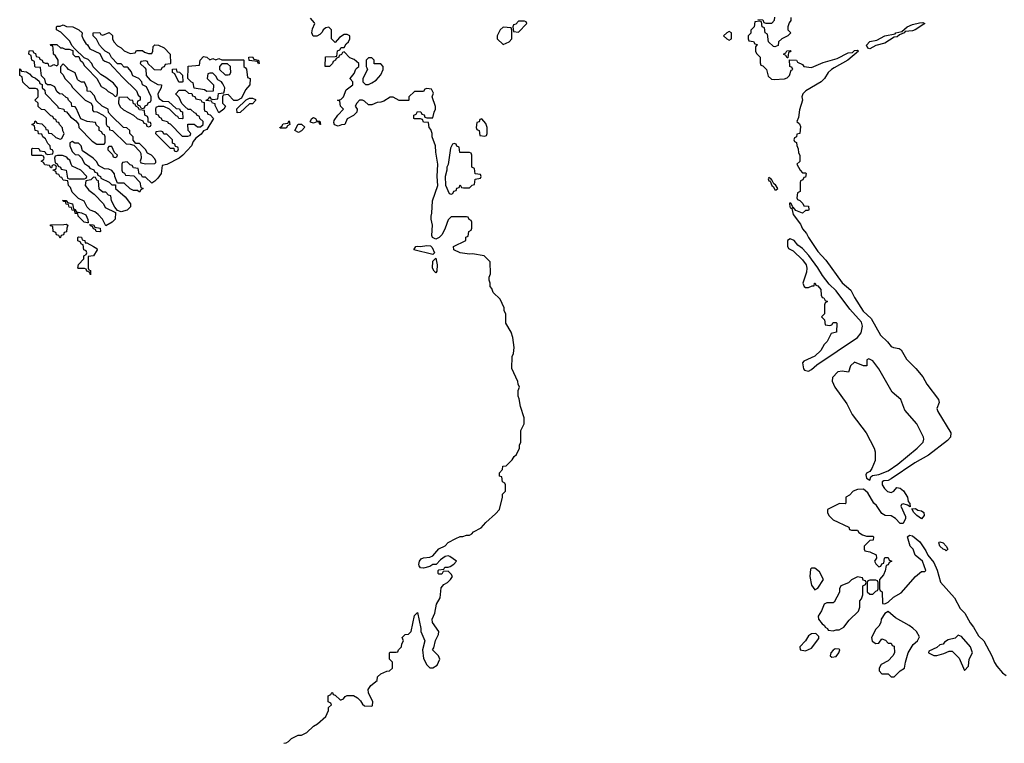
# Model space of a CAD drawing. Header units: inches. Extents: x 1992046 to 2239405, y 126834 to 266391.
# Tile 6 of 71: x 2020986 to 2027431, y 155578 to 160316. Entities that reach past the tile are written whole.
import ezdxf

# ---------------------------------------------------------------- set-up
doc = ezdxf.new("R2010")
doc.units = ezdxf.units.IN
doc.header["$MEASUREMENT"] = 0
doc.layers.add('C0125', color=7, linetype='Continuous')
doc.layers.add('C0126', color=7, linetype='Continuous')

msp = doc.modelspace()

# ---------------------------------------------------------------- linework, layer by layer
at = {"layer": 'C0125', "color": 6, "elevation": 100}
for points in [[(2021805.1, 160000), (2021812.7, 159992.7), (2021814, 159950), (2021839.6, 159919.6), (2021890, 159892), (2021914, 159890), (2021912, 159870), (2021891.3, 159830), (2021892, 159810), (2021899.6, 159799.6), (2021923.6, 159783.6), (2021959.6, 159779.6), (2022010, 159734), (2022032.7, 159732.7), (2022038, 159718), (2022052, 159712), (2022054, 159670), (2022050, 159666), (2022028.4, 159668.4), (2022022, 159682), (2022010, 159686), (2021966, 159730), (2021930, 159748), (2021892.7, 159747.3), (2021878, 159742), (2021874, 159730), (2021878, 159698), (2021892, 159692), (2021898, 159678), (2021910, 159674), (2021918, 159658), (2021954, 159650), (2021958, 159638), (2021970, 159634), (2022050, 159554), (2022087.3, 159552.7), (2022102, 159558), (2022106, 159570), (2022088, 159590), (2022087.3, 159632.7), (2022127.3, 159632.7), (2022150, 159614), (2022170, 159614), (2022186, 159630), (2022186, 159650), (2022166, 159670), (2022162, 159682), (2022146, 159690), (2022142, 159702), (2022130, 159706), (2022107.3, 159727.3), (2022088.4, 159728.4), (2022067.3, 159747.3), (2022048, 159768), (2022030, 159806), (2022008.4, 159828.4), (2022008.4, 159831.6), (2022030, 159854), (2022070, 159854), (2022090, 159834), (2022112.7, 159832.7), (2022118, 159818), (2022132.7, 159812.7), (2022138, 159798), (2022172, 159792), (2022178, 159778), (2022194, 159774), (2022194, 159730), (2022198, 159718), (2022210, 159714), (2022218, 159698), (2022232.7, 159692.7), (2022254, 159670), (2022210, 159598), (2022190, 159588), (2022174.4, 159565.6), (2022139.6, 159540.4), (2022121, 159519), (2022110.9, 159489.1), (2022054, 159430), (2022030, 159408.7), (2021950, 159368), (2021918, 159362), (2021911.3, 159310), (2021890, 159278), (2021870, 159258), (2021850, 159246), (2021810, 159286), (2021790, 159286), (2021782, 159302), (2021767.3, 159307.3), (2021762, 159342), (2021730, 159346), (2021722, 159362), (2021710, 159366), (2021690, 159386), (2021658, 159382), (2021654, 159370), (2021654, 159330), (2021658, 159318), (2021672, 159312), (2021678, 159298), (2021732.7, 159292.7), (2021772.7, 159252.7), (2021778, 159218), (2021794, 159210), (2021778, 159202), (2021770, 159186), (2021758, 159198), (2021730, 159198), (2021708.4, 159208.4), (2021670, 159246), (2021626, 159246), (2021608.4, 159288.4), (2021607.3, 159307.3), (2021588.4, 159328.4), (2021570, 159338), (2021540.4, 159340.4), (2021502, 159362), (2021490, 159386), (2021468, 159410), (2021398, 159458), (2021388, 159490), (2021370, 159508), (2021348, 159508), (2021330, 159518), (2021314, 159510), (2021314, 159490), (2021330, 159454), (2021350, 159434), (2021372, 159432), (2021391.6, 159411.6), (2021410, 159374), (2021436.9, 159356.9), (2021444.7, 159344.7), (2021472, 159332), (2021478, 159318), (2021492.7, 159312.7), (2021498, 159298), (2021514, 159290), (2021518, 159278), (2021571.6, 159251.6), (2021590, 159234), (2021614, 159234), (2021614, 159210), (2021676.9, 159156.9), (2021711.3, 159110), (2021711, 159090), (2021690, 159068.7), (2021650, 159058), (2021626, 159066), (2021608, 159088), (2021586, 159130), (2021582, 159162), (2021567.3, 159167.3), (2021550, 159186), (2021530, 159186), (2021507.3, 159207.3), (2021502, 159262), (2021490, 159266), (2021482, 159282), (2021470, 159286), (2021451.6, 159268.4), (2021418, 159262), (2021414, 159230), (2021439.6, 159199.6), (2021472.7, 159172.7), (2021534, 159110), (2021545.4, 159085.4), (2021614, 159054), (2021611.3, 159010), (2021590.6, 158989.4), (2021550, 158966), (2021528, 159010), (2021500.4, 159040.4), (2021478, 159058), (2021448, 159068), (2021428.4, 159088.4), (2021408.4, 159128.4), (2021370, 159146), (2021330, 159186), (2021318, 159218), (2021306, 159230), (2021302, 159262), (2021270, 159266), (2021262, 159282), (2021250, 159286), (2021242, 159302), (2021227.3, 159307.3), (2021222, 159322), (2021206, 159330), (2021206, 159334), (2021222, 159338), (2021226, 159350), (2021222, 159362), (2021210, 159366), (2021198, 159362), (2021194, 159346), (2021190, 159346), (2021182, 159362), (2021150, 159366), (2021142, 159382), (2021126, 159390), (2021142, 159398), (2021146, 159410), (2021142, 159422), (2021130, 159426), (2021070, 159426), (2021066, 159430), (2021066, 159470), (2021070, 159474), (2021111.6, 159471.6), (2021118, 159458), (2021150, 159454), (2021158, 159438), (2021170, 159434), (2021202, 159438), (2021206, 159450), (2021202, 159462), (2021187.3, 159467.3), (2021186, 159490), (2021170, 159506), (2021155.3, 159535.3), (2021138, 159550), (2021130, 159566), (2021110, 159568), (2021106, 159586), (2021088, 159590), (2021082, 159622), (2021066, 159630), (2021082, 159638), (2021087.3, 159652.7), (2021094, 159650), (2021098, 159638), (2021130, 159634), (2021154, 159610), (2021158, 159598), (2021170, 159594), (2021174, 159574), (2021194, 159570), (2021223.6, 159543.6), (2021250, 159534), (2021262, 159538), (2021278, 159570), (2021268.4, 159588.4), (2021267.3, 159607.3), (2021246, 159630), (2021242, 159642), (2021230, 159646), (2021222, 159662), (2021210, 159666), (2021202, 159682), (2021190, 159686), (2021150, 159726), (2021128.4, 159728.4), (2021107.3, 159747.3), (2021106, 159770), (2021086, 159790), (2021106, 159810), (2021106, 159850), (2021102, 159862), (2021090, 159866), (2021050, 159866), (2021007.3, 159907.3), (2021002, 159942), (2020986, 159950), (2020986, 159994), (2020990, 159994), (2020998, 159978), (2021030, 159974), (2021050, 159962), (2021064.7, 159944.7), (2021090, 159934), (2021112.7, 159912.7), (2021118, 159898), (2021132.7, 159892.7), (2021134, 159870), (2021150, 159854), (2021152, 159832), (2021234, 159750), (2021238, 159738), (2021274, 159730), (2021278, 159718), (2021292.7, 159712.7), (2021319.6, 159679.6), (2021352.7, 159652.7), (2021372, 159632), (2021374, 159610), (2021459.6, 159519.6), (2021490, 159502), (2021538, 159502), (2021546, 159510), (2021546, 159550), (2021542, 159562), (2021530, 159566), (2021522, 159582), (2021506, 159590), (2021506, 159610), (2021487.3, 159627.3), (2021482, 159642), (2021428.4, 159648.4), (2021387.3, 159667.3), (2021356.4, 159736.4), (2021350, 159746), (2021327.3, 159747.3), (2021326, 159770), (2021306, 159790), (2021302, 159802), (2021290, 159806), (2021267.3, 159827.3), (2021246, 159830), (2021230, 159846), (2021215.3, 159875.3), (2021190, 159888.7), (2021168.4, 159888.4), (2021158, 159898), (2021150, 159926), (2021128, 159948), (2021122.2, 160000)], [(2021252.7, 160000), (2021252.7, 159972.7), (2021270, 159954), (2021282, 159930), (2021322, 159890), (2021330, 159874), (2021414, 159790), (2021454, 159770), (2021462, 159750), (2021463.6, 159723.6), (2021470, 159714), (2021491.6, 159711.6), (2021531.6, 159691.6), (2021552.7, 159672.7), (2021552.7, 159632.7), (2021558, 159618), (2021571.6, 159611.6), (2021574, 159594), (2021594, 159590), (2021683.6, 159503.6), (2021710, 159502), (2021734, 159494), (2021772.7, 159452.7), (2021779.6, 159439.6), (2021782, 159410), (2021774, 159390), (2021778, 159378), (2021812.7, 159372.7), (2021870, 159374), (2021878, 159382), (2021878, 159390), (2021870, 159406), (2021848.4, 159428.4), (2021823.1, 159443.1), (2021810, 159466), (2021770, 159506), (2021746, 159506), (2021728, 159528), (2021728, 159550), (2021708, 159570), (2021706, 159590), (2021687.3, 159607.3), (2021666, 159610), (2021587.3, 159687.3), (2021568, 159708), (2021566, 159730), (2021526, 159750), (2021487.3, 159787.3), (2021476.4, 159816.4), (2021450, 159846), (2021428.7, 159848.7), (2021427.3, 159867.3), (2021410, 159906), (2021390, 159906), (2021370, 159918), (2021364, 159924), (2021348.4, 159968.4), (2021306, 159990), (2021296, 160000)], [(2021424, 160000), (2021492, 159932), (2021519.6, 159879.6), (2021550, 159862), (2021565.4, 159845.4), (2021594, 159830), (2021610, 159814), (2021622, 159818), (2021627.3, 159832.7), (2021627.3, 159867.3), (2021600.4, 159900.4), (2021550, 159938), (2021516.4, 159956.4), (2021474.4, 160000)], [(2021603.2, 160000), (2021659.6, 159939.6), (2021751.1, 159851.1), (2021762, 159822), (2021774, 159810), (2021774, 159790), (2021758, 159782), (2021754, 159770), (2021758, 159758), (2021772.7, 159752.7), (2021778, 159738), (2021790, 159734), (2021802, 159738), (2021807.3, 159752.7), (2021822, 159758), (2021827.3, 159772.7), (2021842, 159778), (2021846, 159790), (2021846, 159810), (2021815.3, 159875.3), (2021788.9, 159888.9), (2021786, 159910), (2021766, 159930), (2021727.3, 159947.3), (2021716.4, 159976.4), (2021695.3, 160000)], [(2021917, 160000), (2021910, 159986), (2021868.4, 159988.4), (2021856.2, 160000)], [(2022463.6, 160000), (2022471.6, 159991.6), (2022478, 159938), (2022494, 159930), (2022492, 159890), (2022463.6, 159856.4), (2022438, 159802), (2022410, 159786), (2022387.3, 159787.3), (2022350, 159826), (2022318, 159822), (2022314, 159810), (2022314, 159770), (2022334, 159750), (2022322, 159730), (2022290, 159706), (2022266, 159754), (2022266, 159766), (2022248.4, 159768.4), (2022242, 159782), (2022206, 159786), (2022206, 159790), (2022222, 159798), (2022230, 159814), (2022238, 159798), (2022250, 159794), (2022282, 159798), (2022287.3, 159832.7), (2022322, 159838), (2022327.3, 159852.7), (2022328, 159870), (2022316.4, 159896.4), (2022306, 159910), (2022283.1, 159923.1), (2022270, 159946), (2022250, 159966), (2022230, 159966), (2022218, 159962), (2022214, 159930), (2022254, 159890), (2022252.7, 159847.3), (2022210, 159846), (2022196.4, 159856.4), (2022127.3, 159867.3), (2022122, 159902), (2022110, 159906), (2022086, 159930), (2022088.1, 160000)], [(2022294, 160000), (2022294, 159990), (2022330, 159954), (2022350, 159954), (2022362, 159958), (2022367.3, 159972.7), (2022366.4, 160000)], [(2022714.7, 155578.2), (2022730, 155582), (2022746, 155590), (2022766, 155610), (2022808.7, 155631.3), (2022830, 155632), (2022866, 155650), (2022908.9, 155691.1), (2022934.6, 155705.4), (2022990, 155754), (2023007.3, 155792.7), (2023008.4, 155811.6), (2023026, 155830), (2023022, 155842), (2023006, 155850), (2023006, 155890), (2023022, 155898), (2023028.4, 155911.6), (2023034, 155910), (2023038, 155898), (2023050, 155894), (2023083.6, 155863.6), (2023090, 155862), (2023106, 155870), (2023116.4, 155883.6), (2023130, 155891.3), (2023171.1, 155891.1), (2023196.9, 155876.9), (2023216.9, 155856.9), (2023230, 155834), (2023243.6, 155823.6), (2023290, 155822), (2023294.6, 155825.4), (2023298, 155850), (2023268.4, 155908.4), (2023268, 155930), (2023284, 155956), (2023326, 155990), (2023327.3, 156012.7), (2023350, 156034), (2023388.4, 156051.6), (2023407.3, 156052.7), (2023426, 156070), (2023426, 156110), (2023406, 156130), (2023406, 156170), (2023410, 156174), (2023450, 156174), (2023462, 156178), (2023466, 156190), (2023486, 156210), (2023488, 156230), (2023498, 156250), (2023488.7, 156271.3), (2023508.4, 156291.6), (2023530, 156292), (2023548.9, 156311.1), (2023570, 156414), (2023590, 156434), (2023611, 156330), (2023611, 156310), (2023638, 156250), (2023622, 156190), (2023630, 156134), (2023651.1, 156091.1), (2023670, 156072), (2023690, 156072), (2023718, 156090), (2023735.3, 156130), (2023728, 156150), (2023688, 156190), (2023696.4, 156203.6), (2023708.4, 156251.6), (2023728, 156290), (2023728.7, 156310), (2023689.2, 156369.2), (2023685.2, 156390), (2023702.7, 156430), (2023714, 156490), (2023738, 156530), (2023744, 156596), (2023763.1, 156616.9), (2023786, 156630), (2023806, 156650), (2023818, 156670), (2023810, 156686), (2023790, 156706), (2023758, 156702), (2023750, 156686), (2023730, 156686), (2023726, 156690), (2023726, 156710), (2023730, 156714), (2023762, 156718), (2023768.9, 156731.1), (2023790, 156731.3), (2023803.1, 156736.9), (2023828.4, 156751.6), (2023846, 156770), (2023801.2, 156801.2), (2023790, 156805.2), (2023770, 156801.2), (2023739.8, 156780.2), (2023712, 156748), (2023690, 156748), (2023670, 156735.3), (2023630, 156724), (2023610, 156728), (2023601.2, 156741.2), (2023599, 156750), (2023604, 156770), (2023614, 156786), (2023630, 156792), (2023670, 156796), (2023690, 156804.7), (2023730, 156852), (2023770, 156872), (2023790, 156892), (2023840.4, 156919.6), (2023868.4, 156931.6), (2023887.3, 156932.7), (2023910, 156942), (2023930, 156942), (2023946, 156950), (2023956.4, 156963.6), (2024006, 156990), (2024036.4, 157023.6), (2024100.4, 157079.6), (2024126, 157110), (2024146, 157190), (2024146, 157210), (2024166, 157230), (2024166, 157270), (2024162, 157282), (2024146, 157290), (2024142, 157322), (2024127.3, 157327.3), (2024126, 157350), (2024146, 157370), (2024148, 157392), (2024170, 157394), (2024210, 157434), (2024223.1, 157456.9), (2024238, 157470), (2024258, 157510), (2024258, 157530), (2024266, 157550), (2024267.3, 157627.3), (2024288, 157670), (2024288, 157710), (2024263.1, 157783.1), (2024254.6, 157834.6), (2024248, 157850), (2024248.4, 157888.4), (2024258, 157910), (2024248, 157930), (2024247.3, 157947.3), (2024208.4, 158031.6), (2024208.7, 158110), (2024218, 158130), (2024222, 158170), (2024214.6, 158234.6), (2024202, 158270), (2024168.7, 158330), (2024168, 158390), (2024158, 158410), (2024158, 158430), (2024130, 158486), (2024086, 158530), (2024076.4, 158556.4), (2024066, 158570), (2024066, 158590), (2024058, 158610), (2024058, 158630), (2024067.3, 158652.7), (2024066, 158730), (2024026, 158770), (2023950, 158782.7), (2023930, 158780.9), (2023870, 158789.4), (2023828, 158810), (2023826, 158830), (2023906, 158870), (2023907.3, 158892.7), (2023922, 158898), (2023926, 158930), (2023942, 158938), (2023946, 158950), (2023946, 158990), (2023942, 159002), (2023927.3, 159007.3), (2023922, 159022), (2023910, 159026), (2023810, 159026), (2023790, 159006), (2023772, 158950), (2023752, 158910), (2023732, 158890), (2023710, 158878), (2023688.9, 158888.9), (2023683.1, 158903.1), (2023688.7, 158970), (2023679, 159010), (2023679, 159030), (2023684, 159050), (2023688.7, 159130), (2023722, 159230), (2023718, 159290), (2023724, 159370), (2023709.1, 159449.1), (2023708.7, 159490), (2023686, 159550), (2023686, 159570), (2023676.4, 159596.4), (2023666, 159610), (2023662, 159642), (2023630, 159646), (2023622, 159662), (2023610, 159666), (2023570, 159666), (2023566, 159670), (2023566, 159690), (2023582, 159698), (2023590, 159714), (2023612.7, 159712.7), (2023618, 159698), (2023632.7, 159692.7), (2023638, 159678), (2023650, 159674), (2023690, 159674), (2023698, 159710), (2023708, 159730), (2023707.3, 159747.3), (2023686, 159810), (2023695.3, 159835.3), (2023682, 159862), (2023650, 159866), (2023638, 159862), (2023630, 159846), (2023570, 159846), (2023534, 159810), (2023534, 159790), (2023530, 159786), (2023470, 159786), (2023430, 159808), (2023410, 159808), (2023370, 159782), (2023350, 159775.3), (2023325.4, 159774.6), (2023290, 159758), (2023270, 159758), (2023242, 159782), (2023230, 159788), (2023210, 159788), (2023192, 159770), (2023182, 159750), (2023194, 159730), (2023192, 159710), (2023170, 159688), (2023130, 159666), (2023114, 159630), (2023092.7, 159627.3), (2023070, 159618), (2023047.3, 159627.3), (2023042, 159642), (2023044.7, 159655.3), (2023068, 159690), (2023106, 159730), (2023086, 159750), (2023082, 159782), (2023066, 159790), (2023087.3, 159792.7), (2023106, 159810), (2023124, 159856), (2023166, 159890), (2023166, 159910), (2023148.4, 159928.4), (2023148.4, 159931.6), (2023176.4, 159963.6), (2023187.3, 159992.7), (2023195.2, 160000)], [(2023258, 160000), (2023262, 159990), (2023232, 159930), (2023232, 159910), (2023250, 159892), (2023270, 159892), (2023290, 159902), (2023320.4, 159919.6), (2023350, 159954), (2023366, 159990), (2023366, 160000)], [(2025864, 160000), (2025874, 159990), (2025885.4, 159945.4), (2025906.8, 159926.8), (2025924, 159924), (2025991.2, 159928.8), (2026010, 159936.3), (2026026, 159950), (2026035.3, 159984.7), (2026046, 159990), (2026042.7, 160000)], [(2026317.4, 160000), (2026299.3, 159990), (2026278, 159970), (2026254, 159930), (2026231.6, 159908.4), (2026131, 159850), (2026111.3, 159830), (2026104.7, 159810), (2026110.9, 159789.1), (2026090, 159726), (2026083.6, 159676.4), (2026074, 159650), (2026090, 159634), (2026096.9, 159616.9), (2026092, 159570), (2026074, 159566), (2026071.6, 159548.4), (2026058, 159542), (2026054, 159530), (2026058, 159518), (2026071.6, 159511.6), (2026072.7, 159492.7), (2026082, 159470), (2026083.6, 159443.6), (2026092, 159430), (2026091.6, 159388.4), (2026074, 159370), (2026094, 159330), (2026110, 159314), (2026130, 159314), (2026134, 159310), (2026130, 159286), (2026118, 159282), (2026112.7, 159267.3), (2026098, 159262), (2026094, 159250), (2026094, 159190), (2026078, 159182), (2026074, 159150), (2026078, 159138), (2026092.7, 159132.7), (2026112.7, 159112.7), (2026118, 159098), (2026150, 159094), (2026152, 159070), (2026150, 159066), (2026130, 159066), (2026110, 159049), (2026065.6, 159065.6), (2026050, 159088), (2026042, 159082), (2026046, 159090), (2026034.6, 159114.6), (2026026, 159114), (2026024.7, 159110), (2026027.7, 159092.3), (2026030, 159084.7), (2026039.8, 159079.8), (2026050, 159040.7), (2026096.2, 158976.2), (2026110, 158947.4), (2026137, 158917), (2026149, 158889), (2026210, 158798), (2026262, 158742), (2026370, 158592.2), (2026425.4, 158545.4), (2026450, 158496.4), (2026506.6, 158406.6), (2026558.6, 158358.6), (2026620.8, 158250), (2026666.9, 158206.9), (2026690, 158177.3), (2026704.7, 158170), (2026743.9, 158163.9), (2026755.4, 158155.4), (2026790, 158093), (2026851.7, 158031.7), (2026896.9, 157976.9), (2026924.4, 157930), (2026999.3, 157830), (2027004.4, 157810), (2026989.2, 157770), (2026994.9, 157750), (2027081.4, 157610), (2027078.4, 157581.6), (2027059.7, 157560.3), (2026934.8, 157465.2), (2026845.5, 157414.5), (2026690, 157309.3), (2026670, 157299.5), (2026643.4, 157296.6), (2026631.3, 157290), (2026631.3, 157270), (2026646.8, 157246.8), (2026667.3, 157227.3), (2026690, 157221), (2026708, 157230), (2026727, 157253), (2026750, 157247.7), (2026771.6, 157231.6), (2026796.3, 157190), (2026802, 157162), (2026812, 157148), (2026814, 157126), (2026798, 157138), (2026770, 157146), (2026758, 157142), (2026754, 157130), (2026783.6, 157063.6), (2026784.7, 157050), (2026770, 157018), (2026750, 157018), (2026718, 157050), (2026690, 157068), (2026651.3, 157068.7), (2026630, 157082), (2026594.6, 157134.6), (2026578, 157150), (2026538, 157218), (2026510, 157242), (2026470, 157239), (2026442, 157230), (2026418, 157202), (2026394, 157190), (2026394, 157150), (2026390, 157146), (2026352.7, 157147.3), (2026274, 157110), (2026274, 157090), (2026282, 157070), (2026310, 157042), (2026412.7, 156992.7), (2026418, 156978), (2026430, 156974), (2026470, 156974), (2026478, 156958), (2026503.6, 156943.6), (2026530, 156934), (2026570, 156934), (2026574, 156930), (2026572.7, 156907.3), (2026550, 156906), (2026514, 156870), (2026514, 156850), (2026518, 156838), (2026551.6, 156831.6), (2026592.7, 156812.7), (2026594, 156790), (2026582, 156770), (2026590, 156754), (2026610, 156734), (2026622, 156738), (2026630, 156754), (2026642, 156758), (2026646, 156790), (2026650, 156794), (2026670, 156794), (2026678, 156778), (2026694, 156770), (2026678, 156762), (2026670, 156746), (2026658, 156742), (2026651.6, 156708.4), (2026639.6, 156680.4), (2026614, 156650), (2026614, 156590), (2026618, 156578), (2026632, 156570), (2026634, 156494), (2026650, 156492), (2026670, 156502), (2026704.7, 156535.3), (2026756.6, 156563.4), (2026849.5, 156670.5), (2026890, 156702), (2026910, 156702), (2026918, 156710), (2026895.3, 156770), (2026848, 156810), (2026834, 156850), (2026815.3, 156870), (2026798, 156930), (2026810, 156942), (2026830, 156936), (2026878, 156898), (2026918.4, 156838.4), (2026930.7, 156810), (2026970, 156761), (2026992.2, 156712.2), (2027014.2, 156634.2), (2027105.5, 156530), (2027141.4, 156461.4), (2027173, 156430), (2027206.7, 156366.7), (2027230, 156338.8), (2027261.1, 156281.1), (2027298, 156250), (2027350, 156151.3), (2027366.8, 156106.8), (2027382.5, 156082.5), (2027419.9, 156039.9), (2027442.6, 156022.6)]]:
    msp.add_lwpolyline(points, dxfattribs=at)
for points in [[(2022050, 159906), (2022027.3, 159907.3), (2022002, 159962), (2021986, 159970), (2021987.3, 159992.7), (2022010, 159994), (2022014, 159974), (2022031.6, 159971.6), (2022052.7, 159952.7), (2022054, 159910)], [(2021690, 159808), (2021634, 159806), (2021632, 159770), (2021644.7, 159744.7), (2021664.7, 159724.7), (2021731.6, 159691.6), (2021754, 159670), (2021792.7, 159652.7), (2021798, 159638), (2021814, 159634), (2021818, 159618), (2021830, 159614), (2021842, 159618), (2021846, 159630), (2021842, 159642), (2021826, 159646), (2021826, 159670), (2021822, 159682), (2021806, 159690), (2021802, 159722), (2021770, 159726), (2021762, 159742), (2021746, 159750), (2021742, 159762), (2021730, 159766), (2021726, 159786), (2021710, 159788)], [(2022410, 159706), (2022408.4, 159731.6), (2022468, 159792), (2022490, 159802), (2022510, 159802), (2022530, 159794), (2022530, 159786), (2022510, 159766), (2022490, 159766), (2022430, 159708)], [(2022690, 159606), (2022688, 159610), (2022702, 159618), (2022710, 159634), (2022742, 159638), (2022750, 159654), (2022754, 159630), (2022738, 159622), (2022730, 159606)], [(2022950, 159629), (2022946, 159646), (2022930, 159648), (2022910, 159638), (2022890, 159646), (2022888, 159650), (2022898, 159670), (2022910, 159676), (2022922, 159670), (2022930, 159654), (2022951.1, 159651.1), (2022954, 159630)], [(2024010, 159666), (2023998, 159662), (2023992.7, 159647.3), (2023978, 159642), (2023974, 159610), (2023978, 159598), (2023994, 159590), (2023998, 159558), (2024030, 159554), (2024042, 159558), (2024046, 159570), (2024046, 159610), (2024036.4, 159636.4)], [(2021910, 159586), (2021878, 159582), (2021874, 159570), (2021970, 159474), (2021994, 159474), (2021998, 159458), (2022010, 159454), (2022022, 159458), (2022026, 159470), (2022022, 159482), (2022006, 159486), (2022002, 159502), (2021987.3, 159507.3), (2021986, 159530), (2021950, 159566), (2021930, 159566), (2021922, 159582)], [(2022810, 159578), (2022786, 159590), (2022808.4, 159631.6), (2022830, 159632), (2022852, 159612), (2022830, 159588)], [(2021590, 159486), (2021570, 159486), (2021562, 159478), (2021563.6, 159463.6), (2021594, 159434), (2021598, 159418), (2021610, 159414), (2021622, 159418), (2021626, 159430), (2021606, 159446)], [(2023830, 159506), (2023818, 159502), (2023805.4, 159474.6), (2023791.1, 159368.9), (2023782, 159350), (2023782, 159330), (2023772, 159290), (2023772.7, 159232.7), (2023798, 159178), (2023810, 159174), (2023822, 159178), (2023827.3, 159192.7), (2023842, 159198), (2023847.3, 159212.7), (2023862, 159218), (2023870, 159234), (2023878, 159218), (2023890, 159214), (2023930, 159214), (2023947.3, 159232.7), (2023962, 159238), (2023967.3, 159272.7), (2024002, 159278), (2024006, 159290), (2024002, 159302), (2023967.3, 159307.3), (2023962, 159342), (2023946, 159350), (2023946, 159430), (2023942, 159442), (2023930, 159446), (2023867.3, 159447.3), (2023862, 159482), (2023847.3, 159487.3), (2023842, 159502)], [(2021267.3, 159427.3), (2021232.7, 159427.3), (2021218, 159422), (2021214, 159410), (2021218, 159378), (2021232, 159372), (2021238, 159358), (2021254, 159350), (2021258, 159338), (2021291.1, 159331.1), (2021298, 159278), (2021310, 159274), (2021410, 159274), (2021422, 159278), (2021426, 159290), (2021386, 159330), (2021330, 159358), (2021322, 159370), (2021315.3, 159395.3), (2021303.1, 159403.1), (2021295.3, 159415.3)], [(2025890, 159282), (2025886.4, 159273.6), (2025890, 159261), (2025898.8, 159258.8), (2025908.7, 159230), (2025921, 159221), (2025930, 159203), (2025938.6, 159201.4), (2025948.7, 159210), (2025934.2, 159234.2), (2025922, 159242), (2025910, 159268), (2025906, 159266), (2025908, 159270)], [(2021430, 158986), (2021408, 158990), (2021368, 159030), (2021366, 159046), (2021350, 159048), (2021346, 159066), (2021330, 159068), (2021326, 159086), (2021310, 159088), (2021306, 159106), (2021290, 159108), (2021286, 159126), (2021274, 159126), (2021267.3, 159132.7), (2021290, 159132), (2021298, 159118), (2021331.3, 159111.3), (2021338, 159078), (2021350, 159074), (2021358, 159058), (2021391.6, 159051.6), (2021418, 159038), (2021432.7, 159007.3), (2021434, 158986)], [(2021250, 158886), (2021242, 158902), (2021227.3, 158907.3), (2021222, 158922), (2021206, 158930), (2021202, 158962), (2021187.3, 158967.3), (2021187.3, 158972.7), (2021274, 158974), (2021290, 158978), (2021302, 158970), (2021294, 158950), (2021292.7, 158927.3), (2021278, 158922), (2021272.7, 158907.3), (2021258, 158902)], [(2021510, 158926), (2021486, 158930), (2021482, 158942), (2021470, 158946), (2021462, 158962), (2021450, 158966), (2021446, 158974), (2021470, 158972), (2021478, 158958), (2021512, 158952), (2021514, 158930)], [(2021414, 158854), (2021426, 158854), (2021470, 158831.3), (2021490, 158818), (2021494, 158810), (2021470, 158769), (2021434, 158766), (2021434, 158690), (2021438, 158678), (2021450, 158674), (2021450, 158646), (2021442, 158662), (2021426, 158670), (2021422, 158682), (2021410, 158686), (2021370, 158686), (2021366, 158690), (2021370, 158714), (2021406, 158750), (2021406, 158770), (2021422, 158778), (2021426, 158790), (2021422, 158802), (2021406, 158810), (2021402, 158842), (2021390, 158846), (2021382, 158862), (2021367.3, 158867.3), (2021366, 158890), (2021370, 158894), (2021390, 158892), (2021394, 158874), (2021412, 158870)], [(2026030, 158882), (2026012, 158870), (2026012.7, 158832.7), (2026018, 158818), (2026050, 158802), (2026110, 158742.8), (2026134, 158710), (2026138.8, 158690), (2026136.9, 158663.1), (2026112, 158590), (2026122, 158570), (2026130, 158562), (2026150, 158562), (2026174, 158574), (2026186, 158574), (2026188.7, 158591.3), (2026194, 158590), (2026198, 158578), (2026210, 158574), (2026231, 158550), (2026232.7, 158512.7), (2026238, 158498), (2026250, 158494), (2026258, 158478), (2026274, 158470), (2026258, 158462), (2026254, 158450), (2026254, 158390), (2026234, 158370), (2026254, 158350), (2026258, 158318), (2026290, 158314), (2026302, 158318), (2026310, 158334), (2026330, 158334), (2026334, 158330), (2026332, 158270), (2026298, 158262), (2026272, 158210), (2026251.1, 158188.9), (2026231, 158150), (2026190, 158113.2), (2026119.8, 158080.2), (2026111, 158070), (2026116.3, 158030), (2026122.3, 158022.3), (2026150, 158015.3), (2026170, 158024.9), (2026203.9, 158056.1), (2026470, 158234.4), (2026494.6, 158265.4), (2026502.7, 158310), (2026495.4, 158335.4), (2026420.5, 158420.5), (2026330, 158541.7), (2026284.9, 158584.9), (2026240.4, 158640.4), (2026211.1, 158691.1), (2026151.9, 158771.9), (2026110, 158816.9), (2026079.1, 158839.1), (2026054.5, 158870)], [(2023690, 158778), (2023566, 158810), (2023578, 158830), (2023590, 158834), (2023610, 158830.8), (2023650, 158837.3), (2023674.4, 158834.4), (2023685.4, 158825.4), (2023702, 158790)], [(2023710, 158658), (2023698, 158670), (2023688.7, 158690), (2023690, 158734), (2023710, 158754), (2023718.8, 158710), (2023716, 158670)], [(2026544.7, 158095.3), (2026532, 158088), (2026531.3, 158048.7), (2026510, 158048.7), (2026450, 158074), (2026424.7, 158050), (2026411.1, 158008.9), (2026370, 158014), (2026342, 158010), (2026306.4, 157973.6), (2026304.7, 157950), (2026321, 157910), (2026399.8, 157799.8), (2026436, 157730), (2026526, 157610), (2026578.8, 157510), (2026586.4, 157486.4), (2026586, 157430), (2026563.5, 157376.5), (2026550, 157358), (2026530, 157346), (2026524.7, 157335.3), (2026530, 157314), (2026550, 157302), (2026558, 157322), (2026568.4, 157331.6), (2026610, 157338.8), (2026670, 157363.1), (2026733.1, 157406.9), (2026861.6, 157510), (2026899.3, 157550), (2026904, 157570), (2026902, 157582), (2026859, 157670), (2026780.2, 157760.2), (2026753.2, 157830), (2026697.2, 157877.2), (2026608.7, 158030), (2026570, 158082)], [(2026890, 157049), (2026858, 157070), (2026838, 157090), (2026826, 157114), (2026850, 157116), (2026865.4, 157105.4), (2026890, 157101), (2026904.7, 157090), (2026906, 157070)], [(2027050, 156838), (2027044.7, 156844.7), (2027030, 156849.2), (2027009, 156870), (2027002, 156890), (2027004, 156896), (2027010, 156898), (2027030.7, 156890.7), (2027051.3, 156870), (2027062, 156850)], [(2026190, 156726), (2026170, 156726), (2026162, 156718), (2026158, 156670), (2026170, 156614), (2026190, 156582), (2026210, 156594), (2026248, 156650), (2026220.4, 156700.4)], [(2026470, 156668), (2026430, 156648), (2026410.9, 156629.1), (2026362, 156610), (2026352, 156590), (2026351.6, 156568.4), (2026318, 156502), (2026310, 156498), (2026270, 156498), (2026251.6, 156488.4), (2026235.3, 156444.7), (2026212, 156410), (2026214, 156390), (2026239.6, 156359.6), (2026254, 156350), (2026258, 156338), (2026274, 156330), (2026278, 156318), (2026310, 156314), (2026330, 156322), (2026350, 156322), (2026380.4, 156339.6), (2026416.4, 156383.6), (2026476.4, 156443.6), (2026486, 156470), (2026486, 156510), (2026496.4, 156523.6), (2026506, 156550), (2026506, 156610), (2026522, 156618), (2026526, 156630), (2026522, 156642), (2026507.3, 156647.3), (2026502, 156662)], [(2026590, 156646), (2026550, 156646), (2026538, 156642), (2026534, 156630), (2026534, 156570), (2026550, 156554), (2026570, 156554), (2026590, 156574), (2026602, 156578), (2026606, 156590), (2026606, 156630), (2026602, 156642)], [(2026670, 156442), (2026650, 156428), (2026624.7, 156390), (2026622, 156370), (2026610, 156346), (2026590, 156326), (2026562, 156270), (2026566.4, 156246.4), (2026590, 156232), (2026610, 156234), (2026630, 156262), (2026652.7, 156252.7), (2026670, 156234), (2026690, 156234), (2026698, 156218), (2026710, 156214), (2026712, 156170), (2026702, 156150), (2026670, 156118), (2026625.4, 156094.6), (2026612, 156070), (2026612.7, 156052.7), (2026630, 156034), (2026670, 156034), (2026690, 156014), (2026710, 156014), (2026750, 156052), (2026778, 156070), (2026784, 156110), (2026802, 156170), (2026834.6, 156225.4), (2026862, 156250), (2026875.3, 156275.3), (2026855.3, 156310), (2026831.9, 156331.9), (2026808.7, 156350), (2026719, 156399)], [(2026196.4, 156296.4), (2026170, 156295.3), (2026150, 156282), (2026130.8, 156249.2), (2026092, 156210), (2026094, 156190), (2026130, 156184.7), (2026170, 156202), (2026216.4, 156263.6), (2026218, 156278)], [(2027130, 156286), (2027110, 156266), (2027063.6, 156256.4), (2027039.6, 156240.4), (2027030, 156228), (2027010, 156222), (2026990, 156206), (2026938, 156182), (2026934, 156170), (2026970, 156154), (2026990, 156154), (2027034.6, 156165.4), (2027070, 156182), (2027090, 156182), (2027135.3, 156135.3), (2027170, 156054), (2027196.4, 156083.6), (2027202, 156130), (2027222, 156170), (2027208.7, 156210), (2027150, 156278)], [(2026324, 156196), (2026310, 156188.7), (2026296, 156170), (2026292, 156150), (2026302, 156142), (2026330, 156147.3), (2026348.7, 156170), (2026354, 156190), (2026350, 156194)]]:
    msp.add_lwpolyline(points, close=True, dxfattribs=at)
at = {"layer": 'C0126', "color": 6, "elevation": 100}
for points in [[(2023195.2, 160000), (2023206, 160010), (2023206, 160030), (2023176.4, 160056.4), (2023147.3, 160067.3), (2023110, 160106), (2023098, 160102), (2023092.7, 160087.3), (2023078, 160082), (2023074, 160070), (2023058, 160062), (2023054, 160050), (2023038, 160042), (2023034, 160030), (2023014, 160010), (2022986, 160010), (2022987.3, 160072.7), (2023050, 160074), (2023062, 160078), (2023067.3, 160112.7), (2023082, 160118), (2023090, 160134), (2023110, 160134), (2023123.1, 160156.9), (2023138, 160170), (2023148, 160190), (2023146, 160210), (2023130, 160218), (2023110, 160218), (2023079.6, 160200.4), (2023050, 160166), (2023028, 160190), (2023028, 160250), (2023010, 160268), (2022990, 160262), (2022972, 160250), (2022965.4, 160234.6), (2022950, 160218), (2022930, 160208), (2022907.3, 160207.3), (2022898, 160230), (2022903.1, 160256.9), (2022918, 160290), (2022916.4, 160296.4), (2022890, 160326)], [(2026034, 160330), (2026034, 160310), (2026023.6, 160296.4), (2026014, 160270), (2026014, 160250), (2026034, 160230), (2026014, 160210), (2025974, 160190), (2025954, 160170), (2025950, 160146), (2025930, 160138), (2025920.4, 160140.4), (2025888, 160170), (2025882, 160222), (2025866, 160230), (2025862, 160262), (2025846, 160270), (2025842, 160302), (2025830, 160306), (2025798, 160302), (2025794, 160270), (2025772.7, 160247.3), (2025771.6, 160228.4), (2025754, 160210), (2025754, 160190), (2025758, 160178), (2025790, 160174), (2025798, 160158), (2025812.7, 160152.7), (2025802, 160138), (2025802, 160110), (2025810, 160094), (2025832, 160070), (2025832.7, 160032.7), (2025838, 160018), (2025850, 160014), (2025864, 160000)], [(2025818, 160318), (2025850, 160314), (2025858, 160298), (2025870, 160294), (2025910, 160294), (2025927.3, 160312.7), (2025928.4, 160331.6)], [(2021474.4, 160000), (2021467.3, 160007.3), (2021458, 160030), (2021434.6, 160054.6), (2021407.3, 160067.3), (2021346, 160126), (2021327.3, 160147.3), (2021314.6, 160174.6), (2021255.3, 160235.3), (2021226, 160250), (2021226, 160270), (2021230, 160274), (2021250, 160274), (2021270, 160282), (2021291.6, 160271.6), (2021334, 160270), (2021374, 160250), (2021394, 160230), (2021392, 160210), (2021403.6, 160183.6), (2021419.6, 160159.6), (2021430.9, 160150.9), (2021445.4, 160125.4), (2021510, 160094), (2021530, 160054), (2021543.6, 160043.6), (2021572.7, 160032.7), (2021603.2, 160000)], [(2021695.3, 160000), (2021690, 160006), (2021670, 160006), (2021650, 160026), (2021627.3, 160027.3), (2021588, 160068), (2021574.6, 160094.6), (2021546, 160110), (2021527.3, 160127.3), (2021508.4, 160148.4), (2021488.4, 160188.4), (2021466, 160210), (2021466, 160230), (2021510, 160232), (2021518, 160218), (2021530, 160214), (2021571.6, 160231.6), (2021592.7, 160212.7), (2021594, 160190), (2021602, 160170), (2021625.4, 160145.4), (2021650, 160132), (2021670, 160112), (2021710, 160094), (2021742, 160098), (2021750, 160114), (2021790, 160114), (2021803.6, 160103.6), (2021830, 160094), (2021850, 160094), (2021858, 160110), (2021860.4, 160139.6), (2021870, 160152), (2021894, 160150), (2021930.9, 160130.9), (2021972, 160090), (2021974, 160030), (2021970, 160026), (2021938, 160022), (2021932.7, 160007.3), (2021918, 160002), (2021917, 160000)], [(2021122.2, 160000), (2021122, 160002), (2021090, 160006), (2021086, 160010), (2021082, 160042), (2021066, 160050), (2021062, 160082), (2021046, 160090), (2021047.3, 160112.7), (2021070, 160114), (2021078, 160098), (2021090, 160094), (2021094, 160074), (2021114, 160070), (2021118, 160058), (2021134, 160050), (2021138, 160038), (2021152, 160032), (2021170, 160031.3), (2021174, 160014), (2021190, 160012), (2021210, 160022), (2021230, 160014), (2021238, 160022), (2021238, 160050), (2021220.4, 160080.4), (2021208, 160090), (2021206, 160130), (2021202, 160142), (2021190, 160146), (2021187.3, 160152.7), (2021230, 160154), (2021252.7, 160132.7), (2021267.3, 160132.7), (2021283.6, 160123.6), (2021310, 160122), (2021334, 160114), (2021334, 160090), (2021350, 160074), (2021374, 160074), (2021382, 160050), (2021398, 160038), (2021410, 160014), (2021424, 160000)], [(2026042.7, 160000), (2026042, 160002), (2026028, 160010), (2026026, 160054), (2026070, 160052), (2026078, 160038), (2026110, 160022), (2026118, 160010), (2026170, 160002.6), (2026244.6, 160035.4), (2026337.6, 160062.4), (2026410, 160098), (2026438, 160102), (2026450, 160113.7), (2026470, 160115.5), (2026476.3, 160110), (2026407.7, 160050), (2026317.4, 160000)], [(2021856.2, 160000), (2021827.3, 160027.3), (2021822, 160042), (2021810, 160046), (2021778, 160042), (2021774, 160030), (2021805.1, 160000)], [(2022088.1, 160000), (2022088.4, 160011.6), (2022162, 160018), (2022168, 160050), (2022190, 160074), (2022211.3, 160071.3), (2022230, 160054), (2022250, 160062), (2022270, 160054), (2022290, 160062), (2022310, 160054), (2022450, 160054), (2022454, 160050), (2022454, 160010), (2022463.6, 160000)], [(2023366, 160000), (2023366, 160010), (2023350, 160026), (2023307.3, 160027.3), (2023306, 160050), (2023290, 160066), (2023270, 160066), (2023254, 160050), (2023254, 160010), (2023258, 160000)], [(2021296, 160000), (2021270, 160026), (2021252.7, 160007.3), (2021252.7, 160000)], [(2022366.4, 160000), (2022366, 160010), (2022347.3, 160027.3), (2022310, 160026), (2022294, 160010), (2022294, 160000)]]:
    msp.add_lwpolyline(points, dxfattribs=at)
for points in [[(2024290, 160306), (2024250, 160306), (2024232.7, 160287.3), (2024218, 160282), (2024214, 160270), (2024218, 160238), (2024250, 160234), (2024306, 160290), (2024302, 160302)], [(2026550, 160125.4), (2026537.2, 160130), (2026529.6, 160149.6), (2026550, 160172.4), (2026597.7, 160182.3), (2026650, 160210.3), (2026716, 160224), (2026722, 160230), (2026760.4, 160239.6), (2026796, 160270), (2026830, 160284.4), (2026876.1, 160296.1), (2026896.8, 160296.8), (2026910.9, 160290.9), (2026846.8, 160250), (2026830, 160243), (2026781.4, 160238.6), (2026776, 160230), (2026744, 160216), (2026730, 160204.5), (2026710, 160200.9), (2026650, 160163.1), (2026590, 160148)], [(2024150, 160268), (2024132, 160250), (2024112, 160210), (2024112, 160190), (2024150, 160154), (2024170, 160162), (2024190, 160172), (2024208, 160190), (2024207.3, 160247.3), (2024202, 160262)], [(2025630, 160238), (2025614, 160230), (2025594, 160210), (2025614, 160190), (2025630, 160182), (2025646, 160190), (2025646, 160230)], [(2026010, 160066), (2026002, 160082), (2025986, 160090), (2026002, 160098), (2026007.3, 160112.7), (2026030, 160114), (2026032.7, 160107.3), (2026018, 160102), (2026014, 160066)], [(2022550, 160026), (2022542, 160042), (2022488, 160048), (2022486, 160070), (2022510, 160072), (2022518, 160058), (2022550, 160052), (2022554, 160030)]]:
    msp.add_lwpolyline(points, close=True, dxfattribs=at)

doc.saveas('drawing.dxf')
